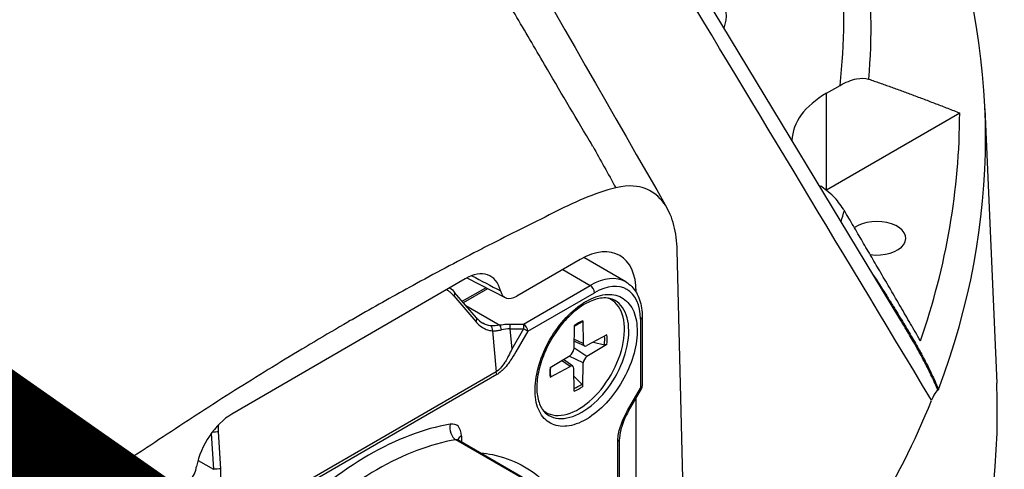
# Model space of a CAD drawing. Header units: millimetres. Extents: x 0 to 4378, y 0 to 2376.
# Tile 245 of 256: x 2861 to 2903, y 1067 to 1086. Entities that reach past the tile are written whole.
import ezdxf

# ---------------------------------------------------------------- set-up
doc = ezdxf.new("R2010")
doc.units = ezdxf.units.MM
doc.header["$LTSCALE"] = 0.2
doc.layers.add('01_Object Line', color=4, linetype='Continuous')
doc.layers.add('07_Special Line2', color=76, linetype='Continuous')

# ---------------------------------------------------------------- blocks, each defined once
blk = doc.blocks.new('A$Ce83b9b79')
for p, q in [((278.819, 53.974), (265.954, 75.217)), ((275.724, 63.492), (276.293, 63.821)), ((275.724, 59.41), (275.724, 63.492)), ((282.419, 62.835), (282.915, 51.252)), ((275.724, 59.41), (281.35, 62.658)), ((269.74, 43.329), (269.417, 56.865)), ((265.315, 56.472), (262.631, 54.922)), ((267.239, 55.525), (265.462, 56.551)), ((264.579, 56.047), (265.739, 55.377)), ((260.447, 55.653), (250.591, 49.944)), ((260.519, 55.693), (262.146, 54.864)), ((262.919, 53.748), (265.739, 55.377)), ((259.972, 54.937), (260.899, 53.854)), ((260.936, 54.003), (260.008, 55.086)), ((260.332, 54.707), (261.327, 55.282)), ((260.381, 54.651), (261.404, 55.242)), ((263.096, 53.442), (265.916, 55.071)), ((267.677, 55.108), (267.661, 55.116)), ((267.677, 55.09), (267.677, 55.108)), ((260.483, 54.532), (261.919, 53.703)), ((266.617, 54.779), (266.521, 54.835)), ((261.03, 53.719), (261.03, 53.719)), ((262.344, 53.748), (262.919, 53.748)), ((262.919, 53.748), (262.919, 53.544)), ((265.065, 53.679), (265.041, 52.692)), ((265.419, 53.883), (265.443, 52.924)), ((267.86, 53.948), (267.86, 51.035)), ((267.934, 54.05), (267.934, 51.138)), ((261.611, 53.462), (261.765, 51.728)), ((262.344, 53.544), (262.421, 52.682)), ((262.344, 53.544), (262.919, 53.544)), ((262.919, 53.544), (262.421, 52.682)), ((263.096, 53.442), (262.598, 52.58)), ((263.096, 53.442), (262.919, 53.544)), ((266.44, 53.294), (265.597, 52.835)), ((265.496, 52.823), (265.049, 53.021)), ((265.443, 52.924), (265.051, 53.113)), ((266.44, 52.885), (265.597, 52.371)), ((265.878, 52.988), (266.336, 52.872)), ((267.677, 52.944), (267.677, 52.944)), ((265.597, 52.371), (265.042, 52.746)), ((262.272, 52.381), (262.271, 52.381)), ((264.044, 51.911), (264.886, 52.425)), ((264.886, 51.961), (264.527, 52.206)), ((265.001, 51.965), (264.606, 52.254)), ((265.443, 52.103), (264.841, 52.397)), ((265.419, 51.117), (265.443, 52.103)), ((261.765, 51.728), (250.927, 45.471)), ((261.789, 51.613), (250.951, 45.355)), ((264.044, 51.502), (264.886, 51.961)), ((265.065, 50.912), (265.041, 51.871)), ((265.378, 51.213), (265.049, 51.552)), ((267.316, 50.093), (267.86, 51.035)), ((267.356, 50.07), (267.9, 51.013)), ((267.9, 51.013), (267.86, 51.035)), ((267.677, 44.52), (267.677, 50.627)), ((263.867, 50.016), (263.771, 50.071)), ((249.72, 49.127), (249.816, 47.616)), ((250.129, 47.636), (250.03, 49.197)), ((270.1, 43.065), (260.059, 48.862)), ((260.191, 48.842), (270.232, 43.045)), ((260.294, 49.021), (260.294, 48.782)), ((266.903, 44.967), (266.903, 48.794)), ((266.977, 44.924), (266.977, 48.893)), ((249.164, 47.992), (249.816, 47.616))]:
    blk.add_line(p, q)
blk.add_arc((267.684, 51.138), 0.25, 330, 0)
for centre, major_axis, ratio, start_param, end_param in [((196.528, 66.758), (79.927, 0), 0.57735, 6.219483, 6.452096), ((196.528, 66.321), (81.076, 0), 0.57735, 6.235443, 6.46355), ((196.528, 61.61), (85.917, 0), 0.57735, 6.067399, 6.498972), ((267.239, 66.758), (4.251, 0), 0.57735, 6.06913, 7.169939), ((279.26, 61.451), (-5, 0), 0.57735, 5.497787, 6.265858), ((196.528, 62.676), (84.822, 0), 0.57735, 6.085072, 6.28282), ((992.689, -22), (-803.469, 887.189), 0.454118, 1.093721, 1.095551), ((279.26, 61.451), (-5, 0), 0.57735, 0.690025, 0.712927), ((196.528, 66.758), (79.927, 0), 0.57735, 6.125541, 6.126621), ((279.26, 57.369), (5, 0), 0.57735, 2.356194, 2.360944), ((196.528, 66.321), (81.076, 0), 0.57735, 6.10608, 6.116152), ((277.846, 57.369), (1.229, 0), 0.57735, 4.485401, 8.734098), ((265.315, 53.744), (1.671, 2.894), 0.577348, 5.497787, 7.068583), ((260.449, 53.883), (1.085, 1.879), 0.577348, 5.730313, 7.070194), ((2960.497, 2316.283), (-3870.377, -873.328), 0.660999, 0.661367, 0.661794), ((265.739, 52.927), (1.5, 2.598), 0.57735, 0, 0.785398), ((265.739, 55.173), (0.125, -0.217), 0.57735, 0.785398, 2.356194), ((265.916, 52.825), (1.375, 2.382), 0.57735, 5.497787, 7.068583), ((259.819, 54.923), (0.19, 0.163), 0.412143, 5.236867, 6.283209), ((259.819, 54.923), (0.19, 0.163), 0.412143, 0.000024, 0.000822), ((262.631, 55.74), (0.499, 0.867), 0.57713, 2.587523, 3.925458), ((265.242, 52.398), (1.375, 2.382), 0.57735, 3.055052, 6.369726), ((265.386, 52.315), (-1.4, -2.425), 0.57735, 0, 3.141593), ((265.564, 52.214), (-1.525, -2.642), 0.577347, 3.927717, 3.993271), ((265.242, 52.398), (1.375, 2.382), 0.57735, 0.385683, 0.386092), ((265.067, 52.499), (1.4, 2.425), 0.57735, 6.077381, 6.163732), ((260.746, 53.84), (0.19, 0.163), 0.412142, 5.236756, 6.283152), ((261.457, 53.448), (-0.01, -0.25), 0.61156, 1.650676, 2.742798), ((261.919, 53.499), (0.054, -0.244), 0.292702, 1.532806, 2.493355), ((262.344, 53.544), (0, -0.25), 0.000087, 3.75686, 4.712275), ((262.919, 53.544), (0.125, -0.217), 0.57735, 0.785398, 2.356194), ((265.242, 52.398), (-0.856, -1.483), 0.57735, 3.780061, 4.073921), ((267.684, 54.05), (0.25, 0), 0.57735, 5.497787, 6.283185), ((262.293, 53.05), (0.83, 0.024), 0.594917, 1.492379, 1.92458), ((265.242, 52.398), (0.856, 1.483), 0.57735, 5.350857, 5.644717), ((265.602, 53.021), (-0.112, -0.195), 0.57735, 5.525922, 7.040448), ((265.202, 52.421), (-0.811, -1.405), 0.57735, 2.202468, 2.479011), ((264.882, 52.606), (0.112, 0.195), 0.57735, 3.955126, 5.469652), ((277.846, 52.306), (-1.229, 0), 0.57735, 3.770834, 3.776084), ((265.602, 52.19), (-0.112, -0.195), 0.57735, 3.955126, 5.469652), ((277.846, 52.306), (1.229, 0), 0.57735, 0.035089, 0.041105), ((261.612, 51.715), (-0.125, 0.217), 0.577257, 3.926797, 4.450442), ((265.242, 52.398), (-0.856, -1.483), 0.57735, 5.350857, 5.644717), ((264.882, 51.774), (0.112, 0.195), 0.57735, 5.525922, 7.040448), ((196.528, 50.02), (-86.413, 0), 0.57735, 6.25849, 8.739395), ((265.202, 52.421), (-0.811, -1.405), 0.57735, 0.662582, 0.939125), ((196.528, 50.02), (86.413, 0), 0.57735, 5.858337, 6.307881), ((265.242, 52.398), (0.856, 1.483), 0.57735, 3.780061, 4.073921), ((267.684, 51.138), (0.25, 0), 0.57735, 5.497787, 6.283185), ((280.489, 51.464), (-0.062, -0.514), 0.105468, 0.096504, 0.402238), ((196.528, 61.853), (85.907, 0), 0.57735, 5.839481, 6.052721), ((250.593, 48.174), (1.085, 1.879), 0.577348, 0.787009, 2.116382), ((265.067, 52.499), (-1.4, -2.425), 0.57735, 0.119454, 0.205805), ((267.139, 50.195), (0.217, -0.125), 0.000014, 5.667684, 6.283185), ((256.37, 36.291), (7.3, 12.644), 0.57735, 0.444261, 1.126535), ((260.177, 49.315), (0.083, -0.493), 0.737238, 4.166242, 5.737039), ((259.587, 48.613), (0.5, 0.866), 0.57735, 5.497787, 6.727446), ((265.562, 52.212), (-1.525, -2.641), 0.57735, 0.785749, 0.851327), ((249.877, 49.183), (0.25, 0.016), 0.020244, 0.908964, 2.060965), ((256.724, 36.087), (7.05, 12.211), 0.57735, 0.444261, 1.126535), ((259.941, 48.409), (0.25, 0.433), 0.57735, 0, 0.444261), ((260.648, 48.817), (-0.5, 0), 0.57735, 5.497787, 6.102954), ((266.727, 48.896), (0.25, 0), 0.57734, 5.497483, 6.282976), ((248.415, 47.532), (0.499, 0.867), 0.577552, 3.925819, 5.256485), ((249.976, 47.622), (0.249, 0.016), 0.020242, 0.908859, 2.266796)]:
    blk.add_ellipse(centre, major_axis=major_axis, ratio=ratio, start_param=start_param, end_param=end_param)
for points, knots in [([(221.289, 66.596), (221.927, 66.764), (222.665, 66.97), (223.913, 67.347), (224.352, 67.484), (225.044, 67.709), (225.28, 67.787), (225.763, 67.949), (225.964, 68.018), (227.456, 68.538), (228.432, 68.907), (229.598, 69.363), (229.937, 69.499), (230.373, 69.676), (230.507, 69.73), (230.689, 69.805), (230.776, 69.841), (230.856, 69.874), (230.908, 69.895), (230.909, 69.895), (232.524, 70.562), (234.021, 71.237), (236.872, 72.633), (238.265, 73.378), (240.748, 74.812), (241.969, 75.572), (243.748, 76.78), (244.333, 77.194), (245.195, 77.833), (245.621, 78.156), (246.112, 78.541), (246.355, 78.735), (246.459, 78.819), (246.528, 78.874), (246.583, 78.919), (246.828, 79.118), (247.206, 79.425), (247.964, 80.077), (248.249, 80.327), (248.715, 80.752), (248.878, 80.902), (249.13, 81.14), (249.216, 81.222), (249.39, 81.389), (249.497, 81.493), (250.711, 82.683), (251.52, 83.636), (252.101, 84.383)], [0, 0, 0, 0, 0.0625, 0.0625, 0.09375, 0.09375, 0.109375, 0.109375, 0.125, 0.125, 0.1875, 0.1875, 0.21875, 0.21875, 0.234375, 0.234375, 0.242187, 0.246094, 0.246094, 0.25, 0.25, 0.375, 0.375, 0.5, 0.5, 0.625, 0.625, 0.6875, 0.6875, 0.71875, 0.734375, 0.742188, 0.746094, 0.746094, 0.75, 0.75, 0.8125, 0.8125, 0.84375, 0.84375, 0.859375, 0.859375, 0.867188, 0.867188, 0.875, 0.875, 1, 1, 1, 1]), ([(265.847, 61.253), (265.796, 61.34), (265.744, 61.427), (265.692, 61.514), (265.063, 62.565), (264.438, 63.628), (263.808, 64.702), (263.395, 65.406), (262.98, 66.114), (262.561, 66.827), (262.394, 67.111), (262.227, 67.395), (262.06, 67.68), (261.399, 68.805), (260.732, 69.941), (260.059, 71.088), (259.426, 72.168), (258.788, 73.258), (258.145, 74.358), (256.818, 76.625), (255.471, 78.934), (254.102, 81.284), (253.857, 81.706), (253.611, 82.128), (253.364, 82.552)], [0, 0, 0, 0, 0.013026, 0.013026, 0.013026, 0.1703679, 0.1703679, 0.1703679, 0.2735131, 0.2735131, 0.2735131, 0.3145401, 0.3145401, 0.3145401, 0.4765577, 0.4765577, 0.4765577, 0.6290801, 0.6290801, 0.6290801, 0.9436202, 0.9436202, 0.9436202, 1, 1, 1, 1]), ([(252.748, 81.78), (252.505, 81.491), (252.255, 81.204), (251.999, 80.92), (251.75, 80.644), (251.495, 80.37), (251.231, 80.097), (251.084, 79.945), (250.935, 79.793), (250.784, 79.641), (250.614, 79.471), (250.442, 79.302), (250.268, 79.134), (250.12, 78.992), (249.97, 78.849), (249.819, 78.708), (249.49, 78.399), (249.152, 78.092), (248.806, 77.788), (248.468, 77.492), (248.123, 77.197), (247.77, 76.906), (247.647, 76.804), (247.523, 76.702), (247.398, 76.601), (247.149, 76.4), (246.897, 76.201), (246.641, 76.003), (246.401, 75.817), (246.158, 75.632), (245.911, 75.449), (245.484, 75.132), (245.047, 74.819), (244.601, 74.509), (244.454, 74.407), (244.305, 74.304), (244.155, 74.202), (243.854, 73.998), (243.549, 73.795), (243.241, 73.595), (242.78, 73.295), (242.311, 72.999), (241.833, 72.707), (241.416, 72.453), (240.992, 72.202), (240.562, 71.953), (240.557, 71.95), (240.552, 71.948), (240.547, 71.945), (239.876, 71.557), (239.187, 71.177), (238.484, 70.804), (237.882, 70.485), (237.27, 70.172), (236.647, 69.865), (236.553, 69.819), (236.46, 69.773), (236.367, 69.728), (235.631, 69.369), (234.882, 69.019), (234.121, 68.679), (233.561, 68.429), (232.996, 68.184), (232.424, 67.945), (232.218, 67.859), (232.011, 67.773), (231.803, 67.688), (231.031, 67.373), (230.248, 67.067), (229.452, 66.771), (228.955, 66.585), (228.452, 66.403), (227.945, 66.225), (227.666, 66.127), (227.386, 66.03), (227.104, 65.934), (227.068, 65.922), (227.031, 65.909), (226.994, 65.897), (226.687, 65.793), (226.378, 65.691), (226.067, 65.59), (225.765, 65.493), (225.462, 65.397), (225.157, 65.303), (224.865, 65.213), (224.571, 65.125), (224.276, 65.038), (223.999, 64.957), (223.721, 64.877), (223.442, 64.799), (223.37, 64.779), (223.299, 64.759), (223.227, 64.739)], [0, 0, 0, 0, 0.040091, 0.040091, 0.040091, 0.0791042, 0.0791042, 0.0791042, 0.1008659, 0.1008659, 0.1008659, 0.1251662, 0.1251662, 0.1251662, 0.1457581, 0.1457581, 0.1457581, 0.1906253, 0.1906253, 0.1906253, 0.2344505, 0.2344505, 0.2344505, 0.2497695, 0.2497695, 0.2497695, 0.2802049, 0.2802049, 0.2802049, 0.3087587, 0.3087587, 0.3087587, 0.3582255, 0.3582255, 0.3582255, 0.3746347, 0.3746347, 0.3746347, 0.4075417, 0.4075417, 0.4075417, 0.4566567, 0.4566567, 0.4566567, 0.49949, 0.49949, 0.49949, 0.5, 0.5, 0.5, 0.5668684, 0.5668684, 0.5668684, 0.6240877, 0.6240877, 0.6240877, 0.6326432, 0.6326432, 0.6326432, 0.6998905, 0.6998905, 0.6998905, 0.749283, 0.749283, 0.749283, 0.7671378, 0.7671378, 0.7671378, 0.8333753, 0.8333753, 0.8333753, 0.8748395, 0.8748395, 0.8748395, 0.8976401, 0.8976401, 0.8976401, 0.9006059, 0.9006059, 0.9006059, 0.9254544, 0.9254544, 0.9254544, 0.9496024, 0.9496024, 0.9496024, 0.9727362, 0.9727362, 0.9727362, 0.9944424, 0.9944424, 0.9944424, 1, 1, 1, 1]), ([(280.161, 50.527), (276.115, 57.242), (272.357, 63.477), (268.888, 69.23), (267.859, 70.935), (266.856, 72.598), (265.879, 74.218)], [0.0000926, 0.0000926, 0.0000926, 0.0000926, 0.7713988, 0.7713988, 0.7713988, 1, 1, 1, 1]), ([(221.861, 64.369), (223.967, 62.666), (226.044, 60.987), (229.726, 58.013), (231.341, 56.708), (234.844, 53.878), (236.723, 52.361), (238.754, 50.721), (238.934, 50.576), (240.016, 49.703), (240.91, 48.98), (241.933, 48.155), (242.067, 48.046), (242.478, 47.712), (242.756, 47.489), (243.108, 47.206), (243.182, 47.146), (243.256, 47.086)], [0, 0, 0, 0, 0.2801141, 0.2801141, 0.5039546, 0.5039546, 0.7714115, 0.7714115, 0.7974935, 0.7974935, 0.9281604, 0.9281604, 0.9479899, 0.9479899, 0.9889914, 0.9889914, 1, 1, 1, 1]), ([(276.293, 63.821), (276.516, 63.949), (276.781, 64.058), (277.165, 64.136), (277.36, 64.137), (277.506, 64.089), (277.509, 64.088), (277.512, 64.087)], [0.8484356, 0.8484356, 0.8484356, 0.8484356, 0.943066, 0.943066, 1.0198859, 1.0198859, 1.021575, 1.021575, 1.021575, 1.021575]), ([(266.816, 59.504), (265.924, 59.282), (265.021, 58.864), (264.118, 58.411), (264.079, 58.391), (264.039, 58.371), (264, 58.352), (263.086, 57.894), (262.173, 57.445), (261.258, 56.974), (261.229, 56.959), (261.199, 56.944), (261.17, 56.929), (260.245, 56.452), (259.32, 55.962), (258.394, 55.457), (257.629, 55.04), (256.863, 54.613), (256.096, 54.176), (255.907, 54.068), (255.718, 53.959), (255.528, 53.85), (255.518, 53.844), (255.508, 53.838), (255.498, 53.832), (254.553, 53.287), (253.609, 52.726), (252.665, 52.15), (251.715, 51.571), (250.766, 50.978), (249.819, 50.372), (249.81, 50.366), (249.801, 50.36), (249.792, 50.354), (248.856, 49.755), (247.922, 49.137), (246.987, 48.522), (246.968, 48.51), (246.948, 48.497), (246.928, 48.484), (246.005, 47.877), (245.081, 47.254), (244.173, 46.413)], [0.0000059, 0.0000059, 0.0000059, 0.0000059, 0.1197731, 0.1197731, 0.1197731, 0.125, 0.125, 0.125, 0.246102, 0.246102, 0.246102, 0.25, 0.25, 0.25, 0.3724422, 0.3724422, 0.3724422, 0.4736528, 0.4736528, 0.4736528, 0.4986544, 0.4986544, 0.4986544, 0.5, 0.5, 0.5, 0.6246684, 0.6246684, 0.6246684, 0.75, 0.75, 0.75, 0.7512099, 0.7512099, 0.7512099, 0.875, 0.875, 0.875, 0.8775884, 0.8775884, 0.8775884, 1, 1, 1, 1]), ([(269.417, 56.865), (269.406, 57.237), (269.358, 57.591), (269.191, 58.231), (269.07, 58.522), (268.641, 59.183), (268.311, 59.381), (267.791, 59.562), (267.4, 59.643), (266.816, 59.504)], [-0.9795399, -0.9795399, -0.9795399, -0.9795399, -0.7860648, -0.7860648, -0.5913179, -0.5913179, -0.2581966, -0.2581966, -0.0000128, -0.0000128, -0.0000128, -0.0000128]), ([(276.476, 58.538), (276.462, 58.561), (276.449, 58.583), (276.32, 58.79), (276.159, 58.989), (275.925, 59.222), (275.825, 59.309), (275.724, 59.387)], [0.1021053, 0.1021053, 0.1021053, 0.1021053, 0.1096822, 0.1096822, 0.1753122, 0.1753122, 0.2150511, 0.2150511, 0.2150511, 0.2150511]), ([(277.721, 55.787), (277.848, 55.591), (277.973, 55.398), (278.095, 55.207), (278.153, 55.116), (278.21, 55.026), (278.267, 54.936), (278.311, 54.867), (278.353, 54.801), (278.394, 54.735), (278.434, 54.67), (278.474, 54.606), (278.515, 54.542), (278.522, 54.529), (278.53, 54.517), (278.538, 54.504), (278.576, 54.444), (278.613, 54.383), (278.652, 54.32), (278.688, 54.263), (278.724, 54.204), (278.761, 54.143), (278.784, 54.107), (278.807, 54.069), (278.83, 54.031), (278.897, 53.922), (278.962, 53.815), (279.024, 53.711), (279.089, 53.603), (279.152, 53.498), (279.212, 53.395), (279.275, 53.29), (279.334, 53.188), (279.391, 53.089), (279.451, 52.985), (279.508, 52.885), (279.562, 52.789), (279.572, 52.771), (279.582, 52.754), (279.591, 52.737), (279.63, 52.668), (279.667, 52.601), (279.702, 52.537), (279.739, 52.469), (279.775, 52.403), (279.809, 52.34), (279.814, 52.329), (279.82, 52.319), (279.825, 52.309), (279.869, 52.226), (279.911, 52.146), (279.951, 52.069), (279.967, 52.038), (279.982, 52.007), (279.998, 51.977), (280.025, 51.924), (280.051, 51.872), (280.076, 51.821), (280.083, 51.807), (280.088, 51.796), (280.094, 51.785), (280.099, 51.774), (280.104, 51.764), (280.11, 51.752), (280.115, 51.742), (280.12, 51.731), (280.127, 51.717), (280.133, 51.705), (280.14, 51.69), (280.148, 51.672), (280.189, 51.587), (280.228, 51.503), (280.266, 51.421), (280.285, 51.38), (280.303, 51.339), (280.321, 51.298), (280.326, 51.287), (280.332, 51.274), (280.338, 51.26), (280.344, 51.247), (280.35, 51.233), (280.355, 51.22), (280.364, 51.199), (280.372, 51.182), (280.374, 51.178), (280.379, 51.165), (280.386, 51.149), (280.394, 51.129), (280.402, 51.111), (280.411, 51.09), (280.421, 51.066), (280.43, 51.043), (280.441, 51.017), (280.453, 50.989)], [0.2628314, 0.2628314, 0.2628314, 0.2628314, 0.3387102, 0.3387102, 0.3387102, 0.375, 0.375, 0.375, 0.4029011, 0.4029011, 0.4029011, 0.4307879, 0.4307879, 0.4307879, 0.4362164, 0.4362164, 0.4362164, 0.4622006, 0.4622006, 0.4622006, 0.4859056, 0.4859056, 0.4859056, 0.5, 0.5, 0.5, 0.5400259, 0.5400259, 0.5400259, 0.5816699, 0.5816699, 0.5816699, 0.6245444, 0.6245444, 0.6245444, 0.6696617, 0.6696617, 0.6696617, 0.6777546, 0.6777546, 0.6777546, 0.7103131, 0.7103131, 0.7103131, 0.7443848, 0.7443848, 0.7443848, 0.75, 0.75, 0.75, 0.7947576, 0.7947576, 0.7947576, 0.8125, 0.8125, 0.8125, 0.84375, 0.84375, 0.84375, 0.8525965, 0.8525965, 0.8525965, 0.8613661, 0.8613661, 0.8613661, 0.8684967, 0.8684967, 0.8684967, 0.875, 0.875, 0.875, 0.90625, 0.90625, 0.90625, 0.921875, 0.921875, 0.921875, 0.9261288, 0.9261288, 0.9261288, 0.930365, 0.930365, 0.930365, 0.9375, 0.9375, 0.9375, 0.9596995, 0.9596995, 0.9596995, 0.9802754, 0.9802754, 0.9802754, 0.9999983, 0.9999983, 0.9999983, 0.9999983]), ([(267.239, 55.525), (267.331, 55.472), (267.415, 55.407), (267.565, 55.255), (267.631, 55.169), (267.743, 54.98), (267.789, 54.877), (267.862, 54.66), (267.889, 54.544), (267.925, 54.304), (267.934, 54.179), (267.934, 54.05)], [5.4977871, 5.4977871, 5.4977871, 5.4977871, 5.6548668, 5.6548668, 5.8119464, 5.8119464, 5.969026, 5.969026, 6.1261057, 6.1261057, 6.2831853, 6.2831853, 6.2831853, 6.2831853]), ([(259.665, 55.2), (259.687, 55.187), (259.708, 55.174), (259.73, 55.159), (259.754, 55.142), (259.792, 55.115), (259.84, 55.071), (259.845, 55.066), (259.85, 55.061), (259.856, 55.057), (259.912, 55.003), (259.949, 54.961), (259.972, 54.937)], [0.6898009, 0.6898009, 0.6898009, 0.6898009, 0.75, 0.75, 0.75, 0.8632834, 0.8632834, 0.8632834, 0.875, 0.875, 0.875, 1, 1, 1, 1]), ([(265.562, 54.703), (265.844, 54.865), (266.113, 54.96), (266.372, 54.989), (266.631, 55.017), (266.861, 54.977), (267.062, 54.868), (267.264, 54.759), (267.421, 54.59), (267.534, 54.361), (267.648, 54.132), (267.709, 53.858), (267.718, 53.539), (267.727, 53.219), (267.684, 52.881), (267.588, 52.524), (267.492, 52.167), (267.35, 51.813), (267.161, 51.463), (266.972, 51.114), (266.751, 50.796), (266.499, 50.511), (266.248, 50.225), (265.983, 49.992), (265.704, 49.809)], [0, 0, 0, 0, 0.125, 0.125, 0.125, 0.25, 0.25, 0.25, 0.375, 0.375, 0.375, 0.5, 0.5, 0.5, 0.625, 0.625, 0.625, 0.75, 0.75, 0.75, 0.875, 0.875, 0.875, 1, 1, 1, 1]), ([(265.562, 49.723), (265.281, 49.561), (265.011, 49.466), (264.753, 49.437), (264.494, 49.408), (264.264, 49.449), (264.063, 49.557), (263.861, 49.666), (263.704, 49.835), (263.59, 50.064), (263.477, 50.293), (263.416, 50.568), (263.407, 50.887), (263.398, 51.206), (263.441, 51.544), (263.537, 51.902), (263.633, 52.259), (263.775, 52.613), (263.964, 52.962), (264.153, 53.312), (264.374, 53.63), (264.626, 53.915), (264.877, 54.201), (265.142, 54.434), (265.421, 54.616)], [0, 0, 0, 0, 0.125, 0.125, 0.125, 0.25, 0.25, 0.25, 0.375, 0.375, 0.375, 0.5, 0.5, 0.5, 0.625, 0.625, 0.625, 0.75, 0.75, 0.75, 0.875, 0.875, 0.875, 1, 1, 1, 1]), ([(266.786, 54.74), (266.635, 54.827), (266.453, 54.865), (266.058, 54.826), (265.859, 54.767), (265.454, 54.566), (265.249, 54.43), (264.849, 54.089), (264.653, 53.884), (264.292, 53.427), (264.128, 53.173), (263.848, 52.644), (263.733, 52.369), (263.564, 51.828), (263.511, 51.561), (263.469, 51.068), (263.479, 50.841), (263.557, 50.448), (263.624, 50.282), (263.787, 50.038), (263.88, 49.951), (263.986, 49.89)], [0.785398, 0.785398, 0.785398, 0.785398, 1.178057, 1.178057, 1.499008, 1.499008, 1.804028, 1.804028, 2.110666, 2.110666, 2.419687, 2.419687, 2.729307, 2.729307, 3.037509, 3.037509, 3.342996, 3.342996, 3.650238, 3.650238, 3.926991, 3.926991, 3.926991, 3.926991]), ([(260.899, 53.854), (260.931, 53.815), (260.994, 53.742), (261.102, 53.662), (261.19, 53.596), (261.259, 53.562), (261.301, 53.543), (261.362, 53.516), (261.421, 53.496), (261.478, 53.482), (261.521, 53.472), (261.566, 53.465), (261.611, 53.462)], [0.0000001, 0.0000001, 0.0000001, 0.0000001, 0.25, 0.25, 0.25, 0.5, 0.5, 0.5, 0.75, 0.75, 0.75, 1, 1, 1, 1]), ([(261.919, 53.703), (261.948, 53.709), (262.016, 53.725), (262.128, 53.737), (262.21, 53.746), (262.283, 53.749), (262.344, 53.748)], [-0.9999997, -0.9999997, -0.9999997, -0.9999997, -0.5, -0.5, -0.5, 0, 0, 0, 0]), ([(265.064, 53.647), (265.081, 53.66), (265.099, 53.672), (265.14, 53.7), (265.163, 53.715), (265.21, 53.744), (265.233, 53.757), (265.279, 53.782), (265.302, 53.794), (265.348, 53.815), (265.37, 53.825), (265.393, 53.834)], [4.574374, 4.574374, 4.574374, 4.574374, 4.62087, 4.62087, 4.682087, 4.682087, 4.743304, 4.743304, 4.8045211, 4.8045211, 4.8657381, 4.8657381, 4.8657381, 4.8657381]), ([(265.419, 53.883), (265.419, 53.873), (265.417, 53.862), (265.41, 53.847), (265.404, 53.84), (265.396, 53.835), (265.394, 53.835), (265.393, 53.834)], [0.015165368, 0.015165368, 0.015165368, 0.015165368, 0.018975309, 0.018975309, 0.022733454, 0.022733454, 0.023583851, 0.023583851, 0.023583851, 0.023583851]), ([(280.434, 50.956), (280.395, 51.05), (280.354, 51.143), (280.312, 51.238), (280.268, 51.336), (280.222, 51.434), (280.174, 51.535), (280.126, 51.634), (280.077, 51.734), (280.025, 51.836), (279.977, 51.932), (279.927, 52.029), (279.875, 52.127), (279.835, 52.204), (279.793, 52.281), (279.751, 52.359), (279.726, 52.405), (279.703, 52.448), (279.68, 52.489), (279.654, 52.537), (279.63, 52.581), (279.605, 52.625), (279.588, 52.657), (279.57, 52.688), (279.552, 52.72), (279.527, 52.765), (279.502, 52.81), (279.476, 52.856), (279.45, 52.901), (279.424, 52.947), (279.397, 52.995), (279.344, 53.087), (279.288, 53.184), (279.229, 53.285), (279.173, 53.381), (279.114, 53.48), (279.053, 53.584), (279.028, 53.625), (279.003, 53.667), (278.978, 53.71), (278.928, 53.793), (278.876, 53.88), (278.821, 53.971), (278.82, 53.972), (278.82, 53.973), (278.819, 53.974)], [0.0006843, 0.0006843, 0.0006843, 0.0006843, 0.0530679, 0.0530679, 0.0530679, 0.1070084, 0.1070084, 0.1070084, 0.1604125, 0.1604125, 0.1604125, 0.2107042, 0.2107042, 0.2107042, 0.25, 0.25, 0.25, 0.2730084, 0.2730084, 0.2730084, 0.2992213, 0.2992213, 0.2992213, 0.3187073, 0.3187073, 0.3187073, 0.3470103, 0.3470103, 0.3470103, 0.375, 0.375, 0.375, 0.4289364, 0.4289364, 0.4289364, 0.4796538, 0.4796538, 0.4796538, 0.5, 0.5, 0.5, 0.5394552, 0.5394552, 0.5394552, 0.539886, 0.539886, 0.539886, 0.539886]), ([(261.611, 53.462), (261.617, 53.461), (261.642, 53.46), (261.689, 53.461), (261.755, 53.463), (261.792, 53.468), (261.797, 53.468), (261.861, 53.476), (261.926, 53.489), (261.992, 53.505)], [0.0000005, 0.0000005, 0.0000005, 0.0000005, 0.25, 0.25, 0.25, 0.5, 0.5, 0.5, 1, 1, 1, 1]), ([(266.44, 52.885), (266.431, 52.879), (266.418, 52.874), (266.395, 52.869), (266.38, 52.867), (266.357, 52.868), (266.346, 52.87), (266.336, 52.872)], [0.01516537, 0.01516537, 0.01516537, 0.01516537, 0.01897531, 0.01897531, 0.02273345, 0.02273345, 0.02576772, 0.02576772, 0.02576772, 0.02576772]), ([(262.421, 52.682), (262.385, 52.606), (262.34, 52.511), (262.282, 52.4), (262.268, 52.373), (262.254, 52.348), (262.241, 52.324), (262.196, 52.242), (262.157, 52.179), (262.127, 52.132), (262.071, 52.044), (262.011, 51.962), (261.946, 51.89), (261.889, 51.825), (261.827, 51.769), (261.765, 51.728)], [0, 0, 0, 0, 0.25, 0.25, 0.25, 0.3066168, 0.3066168, 0.3066168, 0.5, 0.5, 0.5, 0.762799, 0.762799, 0.762799, 1, 1, 1, 1]), ([(262.598, 52.58), (262.52, 52.443), (262.444, 52.322), (262.372, 52.218), (262.323, 52.146), (262.277, 52.083), (262.233, 52.027), (262.162, 51.938), (262.09, 51.859), (262.02, 51.792), (262.016, 51.788), (262.012, 51.784), (262.008, 51.781), (261.909, 51.688), (261.833, 51.639), (261.789, 51.613)], [-0.9999999, -0.9999999, -0.9999999, -0.9999999, -0.702847, -0.702847, -0.702847, -0.5, -0.5, -0.5, -0.25, -0.25, -0.25, -0.2403773, -0.2403773, -0.2403773, -0.0000001, -0.0000001, -0.0000001, -0.0000001]), ([(264.074, 51.549), (264.07, 51.573), (264.067, 51.598), (264.063, 51.648), (264.062, 51.674), (264.06, 51.726), (264.06, 51.753), (264.062, 51.807), (264.063, 51.835), (264.067, 51.884), (264.069, 51.906), (264.071, 51.928)], [2.9882435, 2.9882435, 2.9882435, 2.9882435, 3.0494605, 3.0494605, 3.1106776, 3.1106776, 3.1718946, 3.1718946, 3.2331117, 3.2331117, 3.2796076, 3.2796076, 3.2796076, 3.2796076]), ([(264.074, 51.549), (264.074, 51.547), (264.074, 51.545), (264.074, 51.536), (264.071, 51.527), (264.061, 51.514), (264.053, 51.506), (264.044, 51.502)], [0.036802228, 0.036802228, 0.036802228, 0.036802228, 0.037652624, 0.037652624, 0.04141077, 0.04141077, 0.045220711, 0.045220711, 0.045220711, 0.045220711]), ([(265.378, 51.213), (265.385, 51.206), (265.392, 51.197), (265.404, 51.177), (265.41, 51.164), (265.417, 51.141), (265.419, 51.128), (265.419, 51.117)], [0.03461835, 0.03461835, 0.03461835, 0.03461835, 0.03765262, 0.03765262, 0.04141077, 0.04141077, 0.04522071, 0.04522071, 0.04522071, 0.04522071]), ([(280.434, 50.956), (280.418, 50.949), (280.404, 50.937), (280.337, 50.871), (280.276, 50.78), (280.198, 50.612), (280.181, 50.572), (280.161, 50.527)], [-1.3987793, -1.3987793, -1.3987793, -1.3987793, -1.3788479, -1.3788479, -1.3043164, -1.3043164, -1.2831704, -1.2831704, -1.2831704, -1.2831704]), ([(266.903, 48.794), (266.904, 48.941), (266.927, 49.124), (266.988, 49.337), (266.997, 49.368), (267.006, 49.399), (267.016, 49.43), (267.042, 49.511), (267.082, 49.622), (267.145, 49.763), (267.244, 49.98), (267.312, 50.086), (267.316, 50.093)], [-1, -1, -1, -1, -0.5625413, -0.5625413, -0.5625413, -0.5, -0.5, -0.5, -0.25, -0.25, -0.25, -0.0000005, -0.0000005, -0.0000005, -0.0000005]), ([(267.356, 50.07), (267.237, 49.864), (267.135, 49.641), (267.039, 49.335), (267.016, 49.244), (266.985, 49.066), (266.977, 48.977), (266.977, 48.896)], [0, 0, 0, 0, 0.0713167, 0.0713167, 0.1016315, 0.1016315, 0.133577, 0.133577, 0.133577, 0.133577]), ([(250.03, 49.197), (250.03, 49.202), (250.03, 49.207), (250.029, 49.213), (250.026, 49.281), (250.024, 49.38), (250.038, 49.506)], [0, 0, 0, 0, 0.0160443, 0.0160443, 0.0160443, 0.21665, 0.21665, 0.21665, 0.21665]), ([(260.191, 48.842), (260.178, 48.85), (260.166, 48.859), (260.149, 48.876), (260.143, 48.884), (260.139, 48.891), (260.139, 48.893), (260.139, 48.893)], [5.4977871, 5.4977871, 5.4977871, 5.4977871, 5.6548668, 5.6548668, 5.8119464, 5.8119464, 5.9026968, 5.9026968, 5.9026968, 5.9026968]), ([(261.109, 48.312), (261.278, 48.295), (261.443, 48.27), (261.604, 48.237), (262.029, 48.15), (262.433, 48.006), (262.816, 47.805), (263.207, 47.599), (263.563, 47.337), (263.884, 47.019), (264.072, 46.833), (264.246, 46.629), (264.407, 46.408)], [0.0379984, 0.0379984, 0.0379984, 0.0379984, 0.0625, 0.0625, 0.0625, 0.125, 0.125, 0.125, 0.1875, 0.1875, 0.1875, 0.2238129, 0.2238129, 0.2238129, 0.2238129]), ([(249.926, 46.716), (249.933, 46.728), (249.946, 46.748), (249.964, 46.778), (249.979, 46.805), (249.993, 46.832), (250.004, 46.856), (250.02, 46.892), (250.034, 46.929), (250.046, 46.968), (250.054, 46.991), (250.072, 47.042), (250.091, 47.123), (250.107, 47.195), (250.148, 47.367), (250.129, 47.636)], [0, 0, 0, 0, 0.142857, 0.142857, 0.142857, 0.285714, 0.285714, 0.285714, 0.428571, 0.428571, 0.428571, 0.571429, 0.571429, 0.571429, 1, 1, 1, 1])]:
    blk.add_open_spline(points, degree=3, knots=knots)
for points in [[(255.201, 82.734), (259.785, 74.688), (264.38, 66.661), (268.978, 58.659)], [(275.724, 59.387), (275.64, 59.452), (275.557, 59.51), (275.478, 59.563)], [(259.807, 55.283), (259.879, 55.224), (259.946, 55.158), (260.008, 55.086)], [(260.936, 54.003), (261.014, 53.911), (261.103, 53.836), (261.194, 53.783)], [(261.526, 53.676), (261.414, 53.683), (261.301, 53.722), (261.194, 53.783)], [(261.919, 53.703), (261.778, 53.68), (261.643, 53.668), (261.526, 53.676)], [(266.977, 48.896), (266.977, 48.896), (266.977, 48.896), (266.977, 48.896)]]:
    blk.add_open_spline(points, degree=3)
for points, weights in [([(277.512, 64.087), (279.388, 63.434), (281.35, 62.658)], [1.00000326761, 1.00053735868, 1]), ([(279.691, 53.037), (278.047, 55.869), (276.476, 58.538)], [1, 1.00037693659, 1.00000225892])]:
    blk.add_rational_spline(points, weights, degree=2)
blk = doc.blocks.new('A$C90b512e3')
at = {"layer": '07_Special Line2', "const_width": 9.6}
blk.add_lwpolyline([(136.152, 55.298), (81.262, 93.733)], dxfattribs=at)

msp = doc.modelspace()

# ---------------------------------------------------------------- block references
msp.add_blockref('A$C90b512e3', (2734.571, 1003.181))
at = {"layer": '01_Object Line'}
msp.add_blockref('A$Ce83b9b79', (2619.305, 1019.576), dxfattribs=at)

doc.saveas('drawing.dxf')
